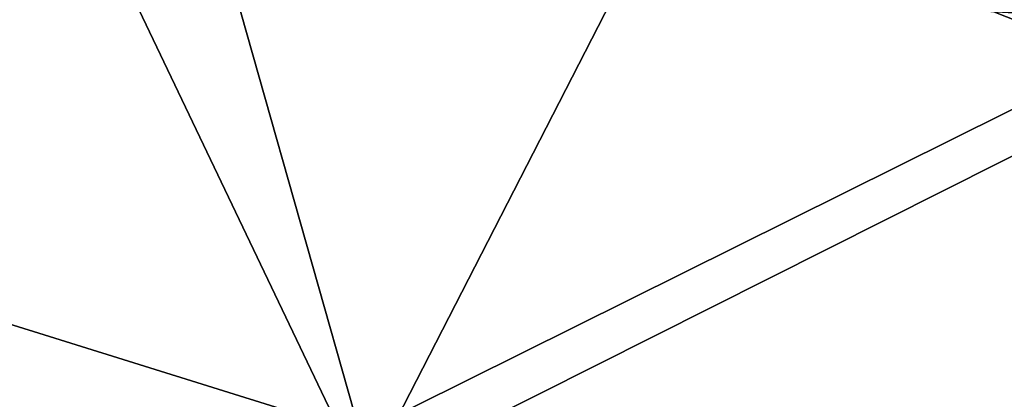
# Model space of a CAD drawing. Header units: metres. Extents: x 0 to 1501, y -1015 to 0.
# Tile 60 of 107: x 840 to 896, y -757 to -735. Entities that reach past the tile are written whole.
import ezdxf

# ---------------------------------------------------------------- set-up
doc = ezdxf.new("R2010")
doc.units = ezdxf.units.M

msp = doc.modelspace()

# ---------------------------------------------------------------- linework, layer by layer
at = {"layer": 'None'}
for points in [[(838.549561, -717.892029, -406), (896.670044, -688.680969, -406), (859.335266, -761.385986, -63)], [(896.670044, -688.680969, -406), (919.173218, -731.311707, -63), (859.335266, -761.385986, -63)], [(897.094727, -689.612, -377.175201), (846.746521, -715.082458, -377.175201), (902.407471, -737.109253, -60)], [(844.690369, -710.823486, -389.61441), (793.642029, -734.464539, -389.61441), (794.202332, -735.731506, -387.314758)], [(845.294189, -712.070251, -387.314758), (844.690369, -710.823486, -389.61441), (794.202332, -735.731506, -387.314758)], [(845.294189, -712.070251, -387.314758), (794.202332, -735.731506, -387.314758), (794.67688, -736.804626, -384.897552)], [(845.805664, -713.126282, -384.897552), (845.294189, -712.070251, -387.314758), (794.67688, -736.804626, -384.897552)], [(845.805664, -713.126282, -384.897552), (794.67688, -736.804626, -384.897552), (795.062439, -737.676331, -382.385681)], [(846.22113, -713.984131, -382.385681), (845.805664, -713.126282, -384.897552), (795.062439, -737.676331, -382.385681)], [(846.22113, -713.984131, -382.385681), (795.062439, -737.676331, -382.385681), (795.355957, -738.340149, -379.803467)], [(846.537537, -714.637329, -379.803467), (846.22113, -713.984131, -382.385681), (795.355957, -738.340149, -379.803467)], [(846.537537, -714.637329, -379.803467), (795.355957, -738.340149, -379.803467), (795.546326, -738.793762, -377.175201)], [(846.746521, -715.082458, -377.175201), (846.537537, -714.637329, -379.803467), (795.546326, -738.793762, -377.175201)], [(846.746521, -715.082458, -377.175201), (795.546326, -738.793762, -377.175201), (859.092834, -758.611267, -60)], [(846.746521, -715.082458, -377.175201), (859.092834, -758.611267, -60), (902.407471, -737.109253, -60)], [(838.549561, -717.892029, -406), (859.335266, -761.385986, -63), (798.335693, -789.049133, -63)], [(919.173218, -731.311707, -63), (1021.486755, -778.882874, -63), (859.335266, -761.385986, -63)], [(859.092834, -758.611267, -60), (1013.410522, -785.012451, -60), (902.407471, -737.109253, -60)], [(795.546326, -738.793762, -377.175201), (815.174988, -778.852722, -60), (859.092834, -758.611267, -60)]]:
    msp.add_3dface(points, dxfattribs=at)
at = {"layer": 'None01'}
for points in [[(911.103821, -735.275879, -410), (905.375671, -715.458618, -410), (894.672058, -734.333191, -410)], [(911.103821, -735.275879, -430), (894.672058, -734.333191, -430), (905.375671, -715.458618, -430)], [(894.672058, -734.333191, -430), (911.103821, -735.275879, -430), (894.672058, -734.333191, -410)], [(911.103821, -735.275879, -430), (911.103821, -735.275879, -410), (894.672058, -734.333191, -410)]]:
    msp.add_3dface(points, dxfattribs=at)

doc.saveas('drawing.dxf')
